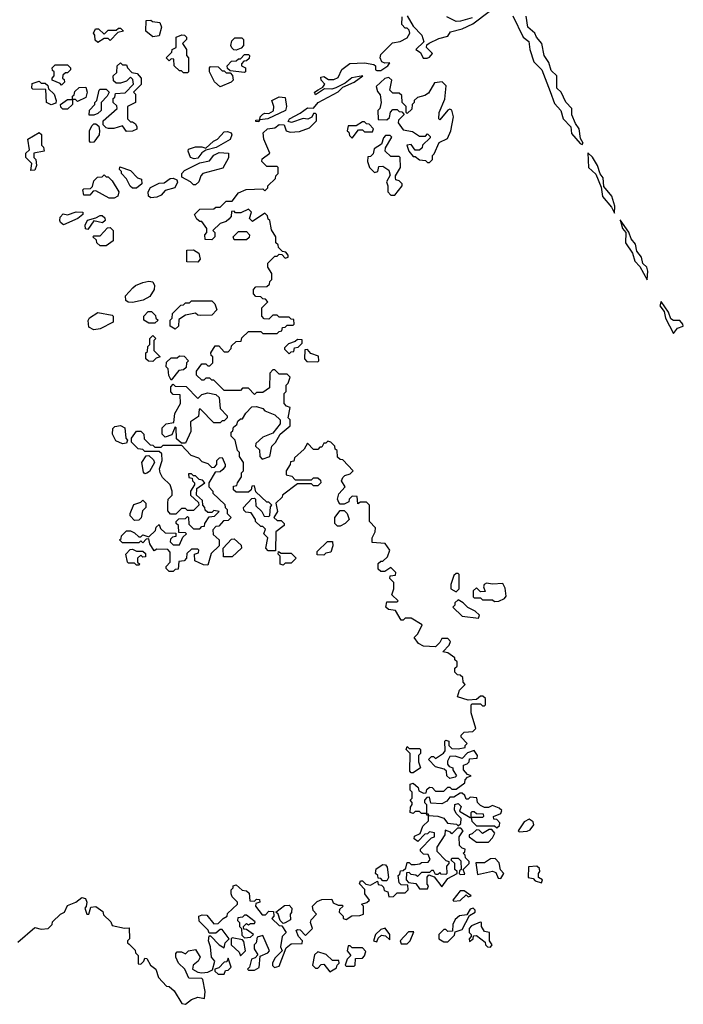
# Model space of a CAD drawing. Extents: x 2601477 to 2753313, y 449408 to 581029.
# Tile 72 of 203: x 2666540 to 2669802, y 478002 to 482842. Entities that reach past the tile are written whole.
import ezdxf

# ---------------------------------------------------------------- set-up
doc = ezdxf.new("R2010")
doc.units = 0

msp = doc.modelspace()

# ---------------------------------------------------------------- linework, layer by layer
at = {"layer": '0CON05XD'}
for points in [[(2667601.7, 481891.7), (2667595, 481900), (2667581.7, 481898.3), (2667580, 481875), (2667568.3, 481861.7), (2667555, 481850), (2667525, 481840), (2667490, 481805), (2667500, 481795), (2667500, 481775), (2667485, 481760), (2667451.7, 481761.7), (2667450, 481785), (2667460, 481795), (2667460, 481815), (2667435, 481850), (2667425, 481850), (2667411.7, 481861.7), (2667400, 481885), (2667425, 481910), (2667495, 481912.5), (2667505, 481920), (2667525, 481920), (2667555, 481950), (2667585, 481950), (2667615, 481990), (2667653, 482007), (2667735, 482010), (2667745, 482000), (2667760, 482015), (2667760, 482025), (2667798.3, 482061.7), (2667800, 482075), (2667810, 482085), (2667810, 482115), (2667805, 482120), (2667755, 482120), (2667730, 482145), (2667731.7, 482158.3), (2667770, 482185), (2667740, 482255), (2667737.5, 482285), (2667757.5, 482305), (2667795, 482310), (2667815, 482326.7), (2667840, 482325), (2667850, 482295), (2667869.3, 482289.3), (2667915, 482292.5), (2667965, 482310), (2668000, 482345), (2668000, 482375), (2667995, 482380), (2667985, 482380), (2667976.7, 482363.3), (2667957, 482353), (2667933.6, 482356.4), (2667877, 482337), (2667860.7, 482340.7), (2667866.7, 482355), (2667918.3, 482381.7), (2667955, 482408.8), (2667985, 482407.5), (2668007.5, 482435), (2668105, 482487.5), (2668129.3, 482510.7), (2668185, 482534), (2668227.5, 482565), (2668173.6, 482556.4), (2668140.7, 482529.3), (2668093.6, 482506.4), (2668075, 482500), (2668038.3, 482501.7), (2667995, 482472.5), (2667990, 482485), (2668007.5, 482497.5), (2668030, 482510), (2668040, 482525), (2668022.5, 482545), (2668020.7, 482559.3), (2668035, 482562.5), (2668058.3, 482548.3), (2668085, 482547.5), (2668105, 482557.5), (2668123.6, 482596.4), (2668163, 482627), (2668235, 482630), (2668281.7, 482621.7), (2668290, 482615), (2668290, 482595), (2668295, 482592.5), (2668315, 482592.5), (2668350, 482615), (2668360, 482630), (2668335, 482627.5), (2668320, 482635), (2668312.5, 482655), (2668315, 482670), (2668372.5, 482727.5), (2668410, 482735), (2668445, 482752.5), (2668457.5, 482775), (2668455, 482790), (2668445, 482800), (2668435, 482800), (2668418.3, 482818.3), (2668420, 482855)], [(2668445, 482860), (2668475, 482810), (2668517.5, 482765), (2668527.5, 482732.5), (2668487.5, 482695), (2668510, 482680), (2668523.3, 482653.3), (2668543, 482653), (2668555, 482657.5), (2668570, 482675), (2668540, 482705), (2668541.7, 482718.3), (2668553, 482727), (2668600, 482750), (2668645, 482760), (2668658.3, 482781.7), (2668715, 482796.7), (2668768.3, 482821.7), (2668848.3, 482881.7)], [(2668765, 482850), (2668706.4, 482833.6), (2668685, 482833.3), (2668640, 482855)], [(2668965, 482860), (2669015.6, 482755.6), (2669042.9, 482735), (2669048.6, 482695), (2669068, 482635), (2669107.5, 482595), (2669148.1, 482488.1), (2669169.2, 482429.2), (2669200, 482395), (2669211.2, 482355), (2669248.8, 482315), (2669252.7, 482282.7), (2669295, 482233.3), (2669305, 482227.5), (2669310, 482235), (2669297.3, 482257.3), (2669290.8, 482305), (2669271.9, 482331.9), (2669254.2, 482374.2), (2669253.8, 482405), (2669225, 482436.7), (2669201.2, 482485), (2669181.4, 482505), (2669180, 482565), (2669152.4, 482592.4), (2669141.7, 482631.7), (2669118.8, 482665), (2669106.7, 482725), (2669080, 482755), (2669073.3, 482775), (2669038.1, 482805), (2669029.5, 482859.5)], [(2667195, 482757.5), (2667160, 482785), (2667161.7, 482838.3), (2667185, 482840), (2667193, 482833), (2667228.3, 482828.3), (2667236.7, 482805), (2667225, 482762.5), (2667195, 482757.5)], [(2666925, 482730), (2666911.7, 482741.7), (2666910, 482765), (2666902.5, 482775), (2666913, 482797), (2666927, 482797), (2666955, 482770), (2666975, 482790), (2667015, 482790), (2667025, 482800), (2667035, 482800), (2667050, 482785), (2667021.7, 482778.3), (2666985, 482740), (2666975, 482750), (2666955, 482750), (2666925, 482730)], [(2667365, 482580), (2667345, 482580), (2667335, 482590), (2667325, 482590), (2667300, 482615), (2667298.3, 482648.3), (2667285, 482650), (2667275, 482640), (2667260, 482655), (2667288.3, 482681.7), (2667290, 482695), (2667310, 482705), (2667310, 482755), (2667337, 482767), (2667350, 482765), (2667360, 482755), (2667360, 482745), (2667340, 482725), (2667360, 482695), (2667360, 482665), (2667370, 482655), (2667370, 482585), (2667365, 482580)], [(2667605, 482692.5), (2667593, 482693), (2667583, 482703), (2667577.5, 482715), (2667583, 482737), (2667598.3, 482751.7), (2667631.7, 482751.7), (2667640, 482745), (2667640, 482715), (2667628.3, 482701.7), (2667605, 482692.5)], [(2667645, 482582.5), (2667575, 482590), (2667561.7, 482601.7), (2667560, 482615), (2667581.7, 482638.3), (2667605, 482640), (2667615, 482650), (2667625, 482650), (2667645, 482670), (2667665, 482670), (2667670, 482665), (2667668.3, 482651.7), (2667655, 482640), (2667641.7, 482638.3), (2667630, 482625), (2667630, 482615), (2667650, 482605), (2667650, 482585), (2667645, 482582.5)], [(2666745, 482520), (2666738.3, 482528.3), (2666700, 482545), (2666700, 482555), (2666710, 482565), (2666710, 482585), (2666701.7, 482591.7), (2666700, 482605), (2666715, 482620), (2666775, 482620), (2666790, 482605), (2666790, 482595), (2666775, 482580), (2666765, 482580), (2666751.7, 482568.3), (2666750, 482555), (2666758.3, 482548.3), (2666760, 482535), (2666745, 482520)], [(2667065, 482292.5), (2667045, 482320), (2667003, 482307), (2666977, 482307), (2666965, 482310), (2666950, 482325), (2666950, 482345), (2667020, 482405), (2667018.3, 482418.3), (2667000, 482435), (2667000, 482455), (2667008.3, 482461.7), (2667011.7, 482478.3), (2667058.3, 482481.7), (2667100, 482525), (2667097, 482547), (2667085, 482560), (2667065, 482540), (2667035, 482530), (2667015, 482530), (2667001.7, 482541.7), (2667000, 482565), (2667018.3, 482581.7), (2667020, 482615), (2667035, 482630), (2667045, 482620), (2667065, 482620), (2667070, 482605), (2667091.7, 482581.7), (2667117, 482577), (2667137.5, 482555), (2667137, 482523), (2667100, 482485), (2667110, 482475), (2667110, 482435), (2667070, 482415), (2667070, 482355), (2667085, 482340), (2667095, 482340), (2667109.3, 482329.3), (2667116.7, 482315), (2667116.2, 482303.8), (2667095, 482293.3), (2667065, 482292.5)], [(2667525, 482512.5), (2667497, 482537), (2667472.5, 482585), (2667472.5, 482605), (2667478.3, 482611.7), (2667515, 482610), (2667535, 482590), (2667545, 482590), (2667555, 482580), (2667575, 482580), (2667587, 482567), (2667590, 482545), (2667580, 482535), (2667525, 482512.5)], [(2666695, 482422.5), (2666672.5, 482435), (2666668.3, 482498.3), (2666605, 482500), (2666600, 482505), (2666601.7, 482528.3), (2666635, 482540), (2666645, 482530), (2666665, 482530), (2666678.3, 482518.3), (2666681.7, 482501.7), (2666710, 482475), (2666720, 482445), (2666718.3, 482431.7), (2666695, 482422.5)], [(2668555, 482140), (2668570, 482155), (2668570, 482175), (2668578.3, 482181.7), (2668601.7, 482238.3), (2668643, 482257), (2668660, 482295), (2668672.5, 482365), (2668665, 482397.5), (2668655, 482402.5), (2668645, 482397.5), (2668605, 482350), (2668600, 482355), (2668602.5, 482385), (2668629.3, 482450.7), (2668637, 482517), (2668616.4, 482536.4), (2668579.3, 482530.7), (2668549.3, 482480.7), (2668531.7, 482468.3), (2668495, 482460), (2668480, 482445), (2668480, 482435), (2668470, 482425), (2668468.3, 482401.7), (2668445, 482380), (2668440, 482385), (2668440, 482415), (2668420, 482435), (2668418.3, 482468.3), (2668405, 482480), (2668375, 482480), (2668360, 482495), (2668370, 482545), (2668355, 482557.5), (2668335, 482552.5), (2668293, 482513), (2668298.3, 482488.3), (2668311.7, 482471.7), (2668317.5, 482435), (2668310, 482405), (2668300, 482395), (2668301.7, 482351.7), (2668345, 482350), (2668358.3, 482361.7), (2668363, 482387), (2668375, 482400), (2668395, 482400), (2668405, 482390), (2668418.3, 482388.3), (2668430, 482375), (2668401.7, 482348.3), (2668400, 482335), (2668425, 482300), (2668471.7, 482291.7), (2668505, 482270), (2668535, 482270), (2668545, 482280), (2668558.3, 482268.3), (2668558.3, 482261.7), (2668520, 482225), (2668518.3, 482211.7), (2668505, 482200), (2668485, 482200), (2668465, 482227.5), (2668442.5, 482225), (2668452.5, 482195), (2668475, 482170), (2668485, 482170), (2668505, 482152.5), (2668535, 482150), (2668545, 482140), (2668555, 482140)], [(2666751.7, 482401.7), (2666741.7, 482411.7), (2666740, 482425), (2666775, 482450), (2666800, 482450), (2666800, 482465), (2666808.3, 482471.7), (2666811.7, 482488.3), (2666831.7, 482508.3), (2666865, 482510), (2666872.5, 482485), (2666865, 482460), (2666825, 482440), (2666815, 482450), (2666800, 482450), (2666800, 482425), (2666775, 482402.5), (2666751.7, 482401.7)], [(2666881.7, 482371.7), (2666883, 482397), (2666910, 482425), (2666910, 482435), (2666920, 482445), (2666930, 482495), (2666935, 482500), (2666965, 482500), (2666980, 482485), (2666970, 482465), (2666940, 482435), (2666940, 482395), (2666925, 482380), (2666905, 482372.5), (2666881.7, 482371.7)], [(2667715, 482340), (2667701.7, 482341.7), (2667701.7, 482348.3), (2667720, 482350), (2667722.5, 482365), (2667735, 482377.5), (2667745, 482382.5), (2667765, 482380), (2667787, 482393), (2667790, 482415), (2667780, 482445), (2667815, 482462.5), (2667845, 482460), (2667852.5, 482415), (2667847.5, 482395), (2667760, 482355), (2667720, 482350), (2667715, 482340)], [(2666888.3, 482238.3), (2666882.5, 482245), (2666882.5, 482295), (2666895, 482320), (2666905, 482330), (2666915, 482330), (2666928.3, 482318.3), (2666932.5, 482295), (2666930, 482275), (2666905, 482240), (2666888.3, 482238.3)], [(2668175, 482260), (2668205, 482300), (2668225, 482300), (2668235, 482290), (2668275, 482290), (2668280, 482305), (2668258.3, 482328.3), (2668245, 482330), (2668235, 482340), (2668225, 482340), (2668195, 482320), (2668155, 482320), (2668150, 482295), (2668158.3, 482288.3), (2668161.7, 482271.7), (2668175, 482260)], [(2666595, 482100), (2666600, 482135), (2666570, 482165), (2666570, 482185), (2666587.5, 482202.5), (2666580, 482255), (2666635, 482287.5), (2666647, 482277), (2666647.5, 482225), (2666657.5, 482215), (2666660, 482195), (2666610, 482185), (2666610, 482165), (2666620, 482155), (2666622.5, 482125), (2666615, 482102.5), (2666595, 482100)], [(2667398.3, 482158.3), (2667380, 482165), (2667367.5, 482195), (2667370, 482205), (2667405, 482217.5), (2667435, 482217.5), (2667455, 482210), (2667492.5, 482245), (2667512.5, 482255), (2667545, 482290), (2667561.7, 482291.7), (2667580, 482285), (2667582.5, 482275), (2667575, 482253.3), (2667505.9, 482214.1), (2667455, 482200), (2667435, 482187.5), (2667415, 482161.2), (2667398.3, 482158.3)], [(2668385, 481980), (2668420, 482025), (2668420, 482035), (2668405, 482050), (2668390, 482055), (2668387.5, 482065), (2668387.5, 482075), (2668412.5, 482115), (2668410, 482165), (2668405, 482170), (2668365, 482170), (2668337.5, 482195), (2668338.3, 482211.7), (2668370, 482265), (2668361.7, 482271.7), (2668338.3, 482271.7), (2668328.3, 482261.7), (2668319.3, 482230.7), (2668283, 482207), (2668278.3, 482181.7), (2668265, 482170), (2668251.7, 482168.3), (2668250, 482145), (2668260, 482115), (2668285, 482090), (2668300, 482095), (2668305, 482120), (2668325, 482122.5), (2668355, 482102.5), (2668361.7, 482078.3), (2668342.5, 482045), (2668350, 482025), (2668350, 481995), (2668365, 481980), (2668385, 481980)], [(2667405, 482030), (2667395, 482030), (2667380, 482045), (2667337, 482067), (2667336.7, 482085), (2667350.3, 482099.7), (2667425, 482138.8), (2667472.5, 482147.5), (2667494, 482176), (2667521.2, 482188.8), (2667566.4, 482186.4), (2667567, 482163), (2667538.3, 482111.7), (2667440, 482085), (2667430, 482075), (2667420, 482045), (2667405, 482030)], [(2669465, 481890), (2669466.2, 481925), (2669450.8, 481975), (2669411.2, 482021.2), (2669408, 482065), (2669393.8, 482083.8), (2669380, 482125), (2669355.8, 482165.8), (2669333.3, 482186.7), (2669336, 482115), (2669372, 482082), (2669399.3, 482019.3), (2669405, 481972.5), (2669450, 481920), (2669465, 481890)], [(2667005, 481963.8), (2666980, 481965), (2666915, 482000), (2666901.7, 481998.3), (2666885, 481980), (2666855, 481980), (2666850, 482005), (2666855, 482010), (2666888.3, 482011.7), (2666897.5, 482022.5), (2666905, 482050), (2666923, 482067), (2666945, 482070), (2666955, 482080), (2666965, 482070), (2666975, 482070), (2666995, 482050), (2667027.5, 481995), (2667022.5, 481975), (2667005, 481963.8)], [(2667095, 482013.3), (2667083.6, 482023.6), (2667065, 482060), (2667040, 482085), (2667040, 482095), (2667030, 482105), (2667031.7, 482118.3), (2667085, 482100), (2667120, 482065), (2667138.3, 482058.3), (2667140, 482035), (2667115, 482013.8), (2667095, 482013.3)], [(2667185, 481966.7), (2667173.8, 481973.8), (2667171.2, 481995), (2667183.1, 482016.9), (2667225, 482038), (2667249.5, 482040.5), (2667279.5, 482060.5), (2667295, 482062), (2667312.5, 482055), (2667316.4, 482043.6), (2667302.5, 482015), (2667255, 482002.5), (2667235, 481980), (2667215, 481970), (2667185, 481966.7)], [(2666755, 481833.8), (2666740, 481845), (2666737.5, 481855), (2666738.3, 481871.7), (2666753, 481887), (2666775, 481883.3), (2666817, 481897), (2666850, 481895), (2666850, 481885), (2666825.7, 481864.3), (2666755, 481833.8)], [(2667782.5, 478205), (2667783, 478193), (2667793, 478183), (2667815, 478190), (2667850, 478280), (2667875, 478300), (2667928.3, 478301.7), (2667930, 478315), (2667910, 478335), (2667900, 478365), (2667905, 478370), (2667918.3, 478368.3), (2667945, 478340), (2667980, 478375), (2667970, 478405), (2667973, 478417), (2668000, 478445), (2667983, 478463), (2667980, 478485), (2668003, 478507), (2668025, 478517.5), (2668075, 478520), (2668081.7, 478501.7), (2668105, 478490), (2668125, 478490), (2668130, 478485), (2668111.7, 478468.3), (2668110, 478455), (2668130, 478435), (2668130, 478425), (2668145, 478420), (2668173, 478437), (2668211.7, 478438.3), (2668230, 478445), (2668230, 478485), (2668220, 478495), (2668247, 478503), (2668260, 478515), (2668237.5, 478545), (2668237, 478567), (2668210, 478595), (2668215, 478610), (2668225, 478610), (2668242.5, 478592.5), (2668265, 478587.5), (2668298.3, 478608.3), (2668301.7, 478591.7), (2668318.3, 478588.3), (2668328.3, 478578.3), (2668331.7, 478561.7), (2668350, 478555), (2668355, 478530), (2668377, 478533), (2668395, 478550), (2668435, 478550), (2668450, 478565), (2668448.3, 478588.3), (2668415, 478590), (2668405, 478600), (2668400, 478635), (2668408.3, 478641.7), (2668411.7, 478658.3), (2668425, 478660), (2668438.3, 478671.7), (2668445, 478700), (2668455, 478700), (2668465, 478690), (2668485, 478690), (2668507, 478693), (2668515, 478700), (2668548.3, 478701.7), (2668557.5, 478715), (2668548.3, 478738.3), (2668525, 478740), (2668510, 478755), (2668510, 478765), (2668565, 478820), (2668580, 478825), (2668580, 478845), (2668555, 478850), (2668545, 478840), (2668531.7, 478838.3), (2668497, 478803), (2668480, 478815), (2668481.7, 478828.3), (2668508.3, 478841.7), (2668521.7, 478878.3), (2668550, 478905), (2668550, 478930), (2668541.7, 478931.7), (2668540, 478940), (2668515, 478940), (2668505, 478950), (2668485, 478950), (2668475, 478940), (2668460, 478945), (2668461.7, 478971.7), (2668470, 478985), (2668470, 478995), (2668460, 479005), (2668470, 479015), (2668470, 479045), (2668460, 479055), (2668460, 479085), (2668475, 479090), (2668498.3, 479068.3), (2668501.7, 479051.7), (2668525, 479040), (2668538.3, 479041.7), (2668541.7, 479058.3), (2668555, 479070), (2668568.3, 479068.3), (2668585, 479050), (2668625, 479050), (2668645, 479070), (2668655, 479070), (2668665, 479060), (2668685, 479060), (2668728.3, 479091.7), (2668730, 479105), (2668741.7, 479118.3), (2668760, 479125), (2668741.7, 479131.7), (2668722.5, 479155), (2668721.7, 479178.3), (2668740, 479185), (2668750, 479195), (2668751.7, 479208.3), (2668788.3, 479211.7), (2668790, 479225), (2668775, 479250), (2668741.7, 479238.3), (2668715, 479210), (2668681.7, 479221.7), (2668655, 479220), (2668643, 479197), (2668643, 479183), (2668651.7, 479171.7), (2668670, 479165), (2668670, 479155), (2668687.5, 479125), (2668681.7, 479118.3), (2668655, 479112.5), (2668640, 479125), (2668638.3, 479148.3), (2668627.5, 479157.5), (2668585, 479170), (2668550, 479205), (2668565, 479220), (2668575, 479220), (2668585, 479210), (2668623, 479237), (2668631.7, 479248.3), (2668630, 479295), (2668635, 479300), (2668650, 479295), (2668650, 479275), (2668665, 479260), (2668695, 479257.5), (2668730, 479265), (2668730, 479275), (2668740, 479285), (2668710, 479315), (2668710, 479325), (2668725, 479340), (2668767, 479343), (2668781.7, 479358.3), (2668760, 479435), (2668760, 479475), (2668765, 479480), (2668805, 479480), (2668815, 479470), (2668825, 479470), (2668830, 479475), (2668830, 479505), (2668817, 479517), (2668805, 479517.5), (2668785, 479500), (2668745, 479497.5), (2668693, 479513), (2668703, 479547), (2668730, 479575), (2668720, 479585), (2668718.3, 479608.3), (2668705, 479620), (2668691.7, 479621.7), (2668680, 479635), (2668680, 479655), (2668690, 479665), (2668690, 479685), (2668680, 479695), (2668680, 479705), (2668645, 479730), (2668620, 479735), (2668651.7, 479768.3), (2668657.5, 479785), (2668645, 479800), (2668615, 479800), (2668605, 479780), (2668585, 479760), (2668525, 479762.5), (2668500, 479775), (2668480, 479805), (2668497, 479823), (2668518.3, 479868.3), (2668465, 479900), (2668435, 479900), (2668425, 479890), (2668415, 479890), (2668388.3, 479938.3), (2668353, 479943), (2668340, 479955), (2668345, 479980), (2668395, 479980), (2668400, 479985), (2668370, 480015), (2668380, 480045), (2668380, 480075), (2668360, 480095), (2668361.7, 480108.3), (2668388.3, 480111.7), (2668390, 480125), (2668365, 480150), (2668335, 480130), (2668315, 480130), (2668301.7, 480141.7), (2668301.7, 480168.3), (2668315, 480180), (2668325, 480180), (2668348.3, 480201.7), (2668360, 480235), (2668337, 480267), (2668273, 480273), (2668272.5, 480295), (2668287.5, 480325), (2668290, 480345), (2668260, 480375), (2668260, 480455), (2668245, 480470), (2668215, 480470), (2668201.7, 480461.7), (2668198.3, 480498.3), (2668175, 480500), (2668160, 480485), (2668158.3, 480471.7), (2668135, 480460), (2668115, 480460), (2668108.3, 480468.3), (2668102.5, 480485), (2668108.3, 480511.7), (2668140, 480545), (2668122.5, 480575), (2668128.3, 480591.7), (2668138.3, 480601.7), (2668165, 480610), (2668180, 480625), (2668128.3, 480678.3), (2668115, 480680), (2668101.7, 480691.7), (2668100, 480725), (2668091.7, 480731.7), (2668090, 480745), (2668070, 480765), (2668055, 480770), (2668045, 480760), (2668035, 480760), (2668025, 480740), (2668015, 480740), (2668005, 480730), (2667985, 480730), (2667955, 480760), (2667938.3, 480731.7), (2667891.7, 480688.3), (2667888.3, 480671.7), (2667871.7, 480668.3), (2667870, 480655), (2667850, 480625), (2667850, 480605), (2667878.3, 480598.3), (2667895, 480580), (2667975, 480580), (2667985, 480590), (2668005, 480590), (2668018.3, 480578.3), (2668020, 480565), (2668005, 480550), (2667985, 480550), (2667975, 480560), (2667905, 480560), (2667832.5, 480505), (2667830, 480495), (2667800, 480465), (2667807.5, 480425), (2667790, 480395), (2667805, 480380), (2667825, 480380), (2667840, 480365), (2667840, 480355), (2667800, 480325), (2667798.3, 480231.7), (2667761.7, 480231.7), (2667750, 480245), (2667760, 480295), (2667740, 480315), (2667748.3, 480338.3), (2667735, 480350), (2667725, 480350), (2667700, 480375), (2667700, 480385), (2667678.3, 480418.3), (2667651.7, 480421.7), (2667641.7, 480431.7), (2667640, 480445), (2667681.7, 480488.3), (2667695, 480490), (2667700, 480485), (2667701.7, 480451.7), (2667730, 480425), (2667741.7, 480401.7), (2667765, 480400), (2667770, 480405), (2667772.5, 480447.5), (2667780, 480455), (2667765, 480470), (2667755, 480470), (2667701.7, 480521.7), (2667695, 480550), (2667681.7, 480548.3), (2667678.3, 480531.7), (2667665, 480520), (2667605, 480520), (2667591.7, 480531.7), (2667591.7, 480548.3), (2667608.3, 480551.7), (2667610, 480565), (2667630, 480595), (2667630, 480615), (2667640, 480625), (2667640, 480665), (2667620, 480695), (2667620, 480715), (2667610, 480725), (2667600, 480775), (2667580, 480795), (2667580, 480815), (2667588.3, 480821.7), (2667591.7, 480838.3), (2667608.3, 480851.7), (2667611.7, 480868.3), (2667625, 480880), (2667635, 480880), (2667651.7, 480908.3), (2667681.7, 480938.3), (2667705, 480940), (2667735, 480930), (2667745, 480920), (2667795, 480900), (2667820, 480875), (2667820, 480855), (2667785, 480810), (2667735, 480790), (2667701.7, 480758.3), (2667700, 480745), (2667718.3, 480728.3), (2667720, 480695), (2667731.7, 480681.7), (2667770, 480695), (2667780, 480745), (2667797, 480763), (2667820, 480805), (2667870, 480845), (2667870, 480875), (2667860, 480885), (2667870, 480935), (2667851.7, 480941.7), (2667840, 480955), (2667840, 481005), (2667850, 481015), (2667850, 481045), (2667860, 481055), (2667870, 481085), (2667855, 481100), (2667815, 481100), (2667795, 481120), (2667785, 481120), (2667770, 481105), (2667768.3, 481031.7), (2667735, 481010), (2667705, 481010), (2667695, 481000), (2667665, 481030), (2667635, 481030), (2667625, 481020), (2667545, 481020), (2667495, 481070), (2667485, 481070), (2667475, 481080), (2667455, 481080), (2667445, 481070), (2667435, 481070), (2667410, 481095), (2667410, 481115), (2667435, 481150), (2667455, 481150), (2667465, 481140), (2667475, 481140), (2667490, 481155), (2667490, 481185), (2667481.7, 481191.7), (2667480, 481205), (2667501.7, 481238.3), (2667518.3, 481238.3), (2667545, 481210), (2667565, 481210), (2667580, 481225), (2667581.7, 481238.3), (2667605, 481260), (2667628.3, 481261.7), (2667631.7, 481278.3), (2667665, 481310), (2667725, 481310), (2667735, 481300), (2667805, 481300), (2667815, 481310), (2667828.3, 481311.7), (2667831.7, 481328.3), (2667845, 481330), (2667855, 481340), (2667885, 481340), (2667890, 481345), (2667888.3, 481368.3), (2667875, 481370), (2667865, 481380), (2667815, 481380), (2667805, 481390), (2667785, 481390), (2667765, 481370), (2667741.7, 481371.7), (2667730, 481385), (2667730, 481425), (2667760, 481455), (2667748.3, 481468.3), (2667735, 481470), (2667725, 481480), (2667701.7, 481481.7), (2667690, 481495), (2667690, 481515), (2667701.7, 481528.3), (2667755, 481530), (2667768.3, 481541.7), (2667770, 481555), (2667780, 481565), (2667780, 481595), (2667760, 481625), (2667760, 481645), (2667795, 481680), (2667805, 481680), (2667815, 481690), (2667828.3, 481688.3), (2667845, 481670), (2667860, 481675), (2667860, 481685), (2667848.3, 481698.3), (2667831.7, 481701.7), (2667811.7, 481721.7), (2667810, 481735), (2667800, 481745), (2667800, 481775), (2667778.3, 481808.3), (2667770, 481855), (2667761.7, 481861.7), (2667758.3, 481878.3), (2667745, 481890), (2667685, 481850), (2667670, 481865), (2667680, 481895), (2667665, 481910), (2667627, 481893), (2667601.7, 481891.7)], [(2666875, 481810), (2666863, 481813), (2666861.2, 481831.2), (2666874.2, 481855.8), (2666915, 481867.5), (2666935, 481880), (2666945, 481880), (2666958.3, 481868.3), (2666960, 481855), (2666947, 481843), (2666905, 481852.5), (2666875, 481810)], [(2669625, 481562.5), (2669628, 481605), (2669623.3, 481625), (2669603.8, 481643.8), (2669596.2, 481675), (2669574.2, 481704.2), (2669567.8, 481737.8), (2669546.2, 481765), (2669535, 481797.5), (2669491.7, 481858.3), (2669504, 481815), (2669520, 481795), (2669518.8, 481745), (2669552, 481695), (2669563.8, 481655), (2669589.2, 481629.2), (2669625, 481562.5)], [(2666965, 481730), (2666935, 481730), (2666920, 481745), (2666918.3, 481758.3), (2666900, 481775), (2666905, 481780), (2666935, 481780), (2666971.7, 481818.3), (2666985, 481820), (2667000, 481805), (2667000, 481755), (2666965, 481730)], [(2667655, 481760), (2667595, 481760), (2667590, 481775), (2667615, 481800), (2667655, 481800), (2667670, 481785), (2667668.3, 481771.7), (2667655, 481760)], [(2667415, 481650), (2667361.7, 481651.7), (2667361.7, 481708.3), (2667395, 481710), (2667420, 481695), (2667427.5, 481665), (2667415, 481650)], [(2667095, 481452.5), (2667073, 481453), (2667061.7, 481461.7), (2667060, 481485), (2667097, 481523), (2667110, 481535), (2667145, 481550), (2667175, 481556.7), (2667195, 481552.5), (2667203.3, 481535), (2667201.2, 481515), (2667179.3, 481480.7), (2667147, 481463), (2667095, 481452.5)], [(2667305, 481320), (2667280, 481335), (2667280, 481365), (2667290, 481375), (2667291.7, 481398.3), (2667331.7, 481438.3), (2667345, 481440), (2667355, 481450), (2667375, 481450), (2667385, 481460), (2667485, 481460), (2667500, 481445), (2667510, 481415), (2667485, 481390), (2667428.3, 481388.3), (2667415, 481390), (2667405, 481400), (2667355, 481390), (2667321.7, 481368.3), (2667320, 481335), (2667305, 481320)], [(2669755, 481300), (2669774.2, 481325.8), (2669802.5, 481335), (2669800, 481345), (2669785, 481363.3), (2669755, 481363.3), (2669740.8, 481370.8), (2669730, 481405), (2669694, 481456), (2669686.7, 481435), (2669708.3, 481408.3), (2669714.2, 481374.2), (2669755, 481300)], [(2666905, 481317.5), (2666880.7, 481330.7), (2666877, 481363), (2666883.6, 481376.4), (2666925, 481402.5), (2666995, 481390), (2667000, 481385), (2667000, 481355), (2666935, 481322.5), (2666905, 481317.5)], [(2667205, 481350), (2667175, 481350), (2667150, 481365), (2667150, 481385), (2667171.7, 481408.3), (2667188.3, 481408.3), (2667208.3, 481388.3), (2667210, 481375), (2667220, 481365), (2667205, 481350)], [(2667195, 481162.5), (2667173, 481163), (2667160, 481175), (2667160, 481205), (2667168.3, 481211.7), (2667170, 481235), (2667180, 481245), (2667180, 481275), (2667195, 481290), (2667210, 481275), (2667200, 481265), (2667200, 481215), (2667230, 481185), (2667211.7, 481178.3), (2667195, 481162.5)], [(2667865, 481200), (2667875, 481210), (2667888.3, 481211.7), (2667891.7, 481228.3), (2667908.3, 481231.7), (2667928.3, 481251.7), (2667928.3, 481268.3), (2667905, 481270), (2667895, 481260), (2667861.7, 481248.3), (2667841.7, 481228.3), (2667841.7, 481221.7), (2667865, 481200)], [(2668005, 481160), (2668010, 481165), (2668008.3, 481188.3), (2667971.7, 481201.7), (2667955, 481220), (2667941.7, 481218.3), (2667940, 481175), (2667951.7, 481161.7), (2668005, 481160)], [(2667285, 481070), (2667273, 481093), (2667270, 481125), (2667260, 481135), (2667261.7, 481158.3), (2667285, 481180), (2667315, 481180), (2667325, 481190), (2667348.3, 481188.3), (2667370, 481165), (2667360, 481155), (2667358.3, 481131.7), (2667345, 481120), (2667321.7, 481118.3), (2667285, 481070)], [(2667355, 480760), (2667335, 480760), (2667311.7, 480781.7), (2667310, 480835), (2667305, 480840), (2667288.3, 480801.7), (2667255, 480790), (2667240, 480805), (2667240, 480835), (2667260, 480855), (2667298.3, 480861.7), (2667303, 480907), (2667330, 480955), (2667328.3, 480998.3), (2667295, 481000), (2667283, 481013), (2667283, 481037), (2667295, 481050), (2667305, 481040), (2667358.3, 481038.3), (2667415, 480980), (2667435, 481000), (2667465, 481007.5), (2667505, 481000), (2667520, 480985), (2667525, 480930), (2667560, 480895), (2667560, 480885), (2667545, 480870), (2667535, 480870), (2667525, 480860), (2667495, 480860), (2667428.3, 480928.3), (2667421.7, 480928.3), (2667418.3, 480891.7), (2667380, 480865), (2667381.7, 480818.3), (2667355, 480760)], [(2667045, 480757.5), (2667012, 480772), (2666996.7, 480805), (2666997.5, 480832.5), (2667007.5, 480842.5), (2667035, 480846.7), (2667057.5, 480835), (2667062.5, 480785), (2667070, 480775), (2667065, 480760), (2667045, 480757.5)], [(2667295, 480130), (2667275, 480130), (2667260, 480145), (2667260, 480155), (2667280, 480175), (2667280, 480225), (2667268.3, 480238.3), (2667215, 480240), (2667201.7, 480231.7), (2667180, 480265), (2667175, 480290), (2667161.7, 480288.3), (2667145, 480270), (2667135, 480280), (2667125, 480270), (2667045, 480270), (2667030, 480285), (2667038.3, 480291.7), (2667040, 480305), (2667065, 480330), (2667085, 480330), (2667105, 480320), (2667125, 480300), (2667135, 480300), (2667145, 480310), (2667175, 480300), (2667208.3, 480331.7), (2667211.7, 480348.3), (2667225, 480360), (2667231.7, 480341.7), (2667255, 480320), (2667308.3, 480318.3), (2667308.3, 480301.7), (2667291.7, 480298.3), (2667281.7, 480288.3), (2667280, 480275), (2667295, 480260), (2667325, 480260), (2667341.7, 480298.3), (2667360, 480315), (2667355, 480320), (2667321.7, 480321.7), (2667320, 480355), (2667310, 480365), (2667310, 480375), (2667321.7, 480388.3), (2667355, 480390), (2667365, 480400), (2667370, 480395), (2667371.7, 480361.7), (2667395, 480340), (2667425, 480340), (2667435, 480350), (2667448.3, 480351.7), (2667450, 480365), (2667471.7, 480398.3), (2667498.3, 480401.7), (2667520, 480425), (2667495, 480430), (2667485, 480420), (2667465, 480420), (2667451.7, 480431.7), (2667450, 480445), (2667440, 480455), (2667438.3, 480478.3), (2667410, 480505), (2667411.7, 480538.3), (2667450, 480565), (2667438.3, 480578.3), (2667421.7, 480581.7), (2667405, 480600), (2667395, 480600), (2667385, 480610), (2667370, 480610), (2667371.7, 480591.7), (2667388.3, 480588.3), (2667390, 480575), (2667400, 480565), (2667400, 480555), (2667380, 480525), (2667380, 480505), (2667418.3, 480468.3), (2667420, 480455), (2667395, 480430), (2667365, 480430), (2667355, 480440), (2667335, 480440), (2667308.3, 480411.7), (2667281.7, 480411.7), (2667268.3, 480428.3), (2667267.5, 480465), (2667270, 480485), (2667290, 480505), (2667290, 480525), (2667280, 480555), (2667242.3, 480592.3), (2667230, 480615), (2667227.5, 480635), (2667240, 480675), (2667238.3, 480708.3), (2667225, 480720), (2667155, 480720), (2667145, 480730), (2667123, 480733), (2667090, 480765), (2667090, 480785), (2667115, 480820), (2667135, 480820), (2667150, 480805), (2667151.7, 480781.7), (2667181.7, 480751.7), (2667195, 480750), (2667205, 480740), (2667235, 480740), (2667245, 480750), (2667335, 480750), (2667381.7, 480701.7), (2667418.3, 480688.3), (2667435, 480670), (2667465, 480660), (2667485, 480640), (2667498.3, 480641.7), (2667510, 480655), (2667510, 480675), (2667521.7, 480688.3), (2667535, 480690), (2667550, 480655), (2667550, 480645), (2667538.3, 480631.7), (2667525, 480620), (2667501.7, 480618.3), (2667470, 480565), (2667470, 480545), (2667490, 480525), (2667490, 480515), (2667548.3, 480458.3), (2667550, 480445), (2667560, 480435), (2667560, 480415), (2667580, 480395), (2667565, 480380), (2667541.7, 480378.3), (2667518.3, 480351.7), (2667505, 480350), (2667490, 480335), (2667491.7, 480311.7), (2667520, 480285), (2667520, 480255), (2667481.7, 480218.3), (2667465, 480160), (2667443, 480163), (2667401.7, 480181.7), (2667400, 480215), (2667418.3, 480221.7), (2667420, 480235), (2667415, 480240), (2667385, 480240), (2667361.7, 480218.3), (2667360, 480195), (2667348.3, 480181.7), (2667321.7, 480178.3), (2667318.3, 480141.7), (2667305, 480140), (2667295, 480130)], [(2667155, 480610), (2667148.3, 480618.3), (2667140, 480665), (2667161.7, 480698.3), (2667175, 480700), (2667198.3, 480678.3), (2667202.5, 480665), (2667178.3, 480621.7), (2667165, 480612.5), (2667155, 480610)], [(2667105, 480380), (2667083, 480403), (2667082.5, 480415), (2667101.7, 480458.3), (2667135, 480470), (2667145, 480480), (2667160, 480465), (2667160, 480445), (2667143, 480427), (2667137, 480393), (2667125, 480382.5), (2667105, 480380)], [(2668115, 480352.5), (2668103, 480353), (2668090, 480365), (2668090, 480395), (2668115, 480430), (2668135, 480430), (2668150, 480415), (2668160, 480385), (2668140, 480365), (2668115, 480352.5)], [(2667541.7, 480201.7), (2667540, 480245), (2667581.7, 480288.3), (2667595, 480290), (2667628.3, 480258.3), (2667630, 480245), (2667585, 480202.5), (2667541.7, 480201.7)], [(2667125, 480160), (2667115, 480160), (2667105, 480170), (2667075, 480170), (2667070, 480175), (2667062.5, 480215), (2667083, 480237), (2667095, 480240), (2667115, 480230), (2667145, 480230), (2667158.3, 480218.3), (2667158.3, 480201.7), (2667145, 480200), (2667135, 480210), (2667120, 480195), (2667120, 480175), (2667130, 480165), (2667125, 480160)], [(2668035, 480210), (2668001.7, 480211.7), (2668001.7, 480228.3), (2668053, 480277), (2668077.5, 480277.5), (2668080, 480255), (2668070, 480225), (2668045, 480220), (2668035, 480210)], [(2667835, 480160), (2667820, 480165), (2667820, 480205), (2667810, 480215), (2667811.7, 480228.3), (2667825, 480220), (2667875, 480220), (2667900, 480195), (2667875, 480170), (2667845, 480170), (2667835, 480160)], [(2668685, 480030), (2668700, 480045), (2668700, 480115), (2668695, 480120), (2668685, 480120), (2668675, 480110), (2668660, 480065), (2668660, 480045), (2668685, 480030)], [(2668875, 479982.5), (2668895, 479983.3), (2668923, 479997), (2668931.7, 480008.3), (2668927, 480047), (2668915, 480070), (2668865, 480067.5), (2668835, 480072.5), (2668823.6, 480066.4), (2668820, 480055), (2668828.3, 480031.7), (2668805, 480030), (2668785, 480050), (2668770, 480035), (2668770, 480005), (2668775, 480000), (2668805, 480000), (2668815, 479990), (2668865, 479990), (2668875, 479982.5)], [(2668795, 479900), (2668800, 479915), (2668780, 479935), (2668743, 479953), (2668720, 479975), (2668695, 479990), (2668680, 479975), (2668680, 479965), (2668670, 479955), (2668715, 479910), (2668795, 479900)], [(2668475, 479140), (2668465, 479140), (2668458.3, 479148.3), (2668460, 479235), (2668440, 479255), (2668445, 479270), (2668455, 479260), (2668505, 479260), (2668510, 479255), (2668510, 479235), (2668500, 479225), (2668500, 479195), (2668510, 479165), (2668475, 479140)], [(2668885, 478870), (2668898.3, 478881.7), (2668900, 478895), (2668885, 478910), (2668871.7, 478911.7), (2668870, 478925), (2668905, 478940), (2668910, 478955), (2668897, 478967), (2668865, 478980), (2668845, 478970), (2668825, 478970), (2668805, 478980), (2668790, 478995), (2668787, 479017), (2668755, 479020), (2668745, 479010), (2668735, 479010), (2668728.3, 479028.3), (2668715, 479040), (2668705, 479040), (2668675, 479020), (2668655, 479020), (2668639.3, 479000.7), (2668615, 478987.5), (2668561.7, 478991.7), (2668555, 479020), (2668541.7, 479018.3), (2668530, 479005), (2668530, 478995), (2668540, 478985), (2668540, 478940), (2668548.3, 478938.3), (2668550, 478930), (2668595, 478927.5), (2668625, 478917.5), (2668643, 478893), (2668687.5, 478887.5), (2668695, 478880), (2668708.3, 478891.7), (2668710, 478915), (2668685, 478940), (2668678.3, 478958.3), (2668680, 478985), (2668695, 478990), (2668710, 478975), (2668701.7, 478951.7), (2668755, 478920), (2668760, 478920), (2668760, 478945), (2668765, 478950), (2668775, 478950), (2668785, 478940), (2668818.3, 478938.3), (2668820, 478925), (2668815, 478920), (2668760, 478920), (2668763, 478903), (2668785, 478880), (2668875, 478880), (2668885, 478870)], [(2668995, 478850), (2669035, 478853.3), (2669049.3, 478860.7), (2669067.5, 478885), (2669065, 478900), (2669045, 478912.5), (2669020.7, 478899.3), (2668990, 478855), (2668995, 478850)], [(2668545, 478570), (2668550, 478585), (2668542.5, 478592.5), (2668542.5, 478627.5), (2668551.7, 478638.3), (2668578.3, 478628.3), (2668615, 478580), (2668645, 478620), (2668690, 478645), (2668690, 478655), (2668680, 478665), (2668680, 478695), (2668661.7, 478711.7), (2668665, 478720), (2668695, 478720), (2668708.3, 478708.3), (2668710, 478665), (2668701.7, 478658.3), (2668700, 478645), (2668705, 478640), (2668728.3, 478641.7), (2668720, 478665), (2668750, 478695), (2668750, 478705), (2668731.7, 478721.7), (2668730, 478735), (2668720, 478745), (2668728.3, 478751.7), (2668730, 478765), (2668715, 478770), (2668703, 478783), (2668700, 478825), (2668720, 478855), (2668708.3, 478868.3), (2668691.7, 478868.3), (2668665, 478840), (2668658.3, 478848.3), (2668631.7, 478858.3), (2668630, 478835), (2668590, 478775), (2668590, 478755), (2668635, 478710), (2668650, 478705), (2668650, 478695), (2668638.3, 478681.7), (2668640, 478645), (2668635, 478640), (2668612.5, 478642.5), (2668605, 478650), (2668595, 478640), (2668585, 478640), (2668575, 478660), (2668565, 478660), (2668555, 478650), (2668515, 478650), (2668495, 478630), (2668487, 478637), (2668465, 478640), (2668455, 478650), (2668441.7, 478648.3), (2668440, 478615), (2668451.7, 478601.7), (2668487, 478597), (2668505, 478570), (2668545, 478570)], [(2668845, 478800), (2668865, 478820), (2668876.4, 478843.6), (2668861.7, 478861.7), (2668848.3, 478861.7), (2668815, 478842.5), (2668798.3, 478858.3), (2668785, 478860), (2668765, 478840), (2668750, 478835), (2668750, 478825), (2668785, 478800), (2668845, 478800)], [(2668905, 478620), (2668920, 478645), (2668903, 478663), (2668897, 478697), (2668878.3, 478718.3), (2668855, 478717.5), (2668825, 478697.5), (2668781.7, 478698.3), (2668790, 478640), (2668865, 478657.5), (2668880, 478650), (2668891.7, 478621.7), (2668905, 478620)], [(2668345, 478610), (2668325, 478610), (2668315, 478620), (2668301.7, 478621.7), (2668300, 478635), (2668290, 478645), (2668291.7, 478668.3), (2668325, 478690), (2668338.3, 478688.3), (2668347, 478677), (2668352.5, 478625), (2668345, 478610)], [(2669105, 478600), (2669110, 478615), (2669090, 478625), (2669090, 478645), (2669097.5, 478655), (2669095, 478670), (2669081.7, 478681.7), (2669041.7, 478678.3), (2669040, 478625), (2669065, 478620), (2669075, 478610), (2669105, 478600)], [(2666531.7, 478308.3), (2666615, 478380), (2666645, 478372.5), (2666680, 478375), (2666700, 478395), (2666701.7, 478408.3), (2666740, 478445), (2666760, 478455), (2666775, 478487.5), (2666816.2, 478503.8), (2666845, 478526.7), (2666863, 478523), (2666870, 478505), (2666867, 478483), (2666860, 478475), (2666870, 478445), (2666880, 478445), (2666890, 478480), (2666915, 478483.8), (2666948.3, 478458.3), (2666951.7, 478441.7), (2666988.3, 478408.3), (2666995, 478390), (2667055, 478377.5), (2667078.3, 478378.3), (2667080, 478325), (2667070, 478315), (2667070, 478305), (2667078.3, 478298.3), (2667108.3, 478268.3), (2667110, 478255), (2667121.7, 478241.7), (2667121.7, 478201.7), (2667135, 478200), (2667150, 478215), (2667155, 478230), (2667165, 478227.5), (2667182.5, 478195), (2667210, 478175), (2667222.5, 478135), (2667261.7, 478091.7), (2667275, 478090), (2667299.3, 478069.3), (2667337, 478007), (2667355, 478002.5), (2667383.9, 478026.1), (2667415, 478037.5), (2667448.3, 478031.7), (2667452.5, 478065), (2667440, 478125), (2667435, 478130), (2667371.7, 478131.7), (2667352.5, 478175), (2667320, 478205), (2667307.5, 478235), (2667308.3, 478251.7), (2667315, 478260), (2667335, 478260), (2667355, 478250), (2667370, 478265), (2667405, 478272.5), (2667427.5, 478235), (2667417.5, 478215), (2667392.5, 478195), (2667390, 478175), (2667415, 478160), (2667435, 478157.5), (2667465, 478160), (2667488.3, 478171.7), (2667500, 478215), (2667482.5, 478235), (2667477.5, 478285), (2667467.5, 478315), (2667471.7, 478338.3), (2667478.3, 478338.3), (2667520, 478295), (2667545, 478280), (2667550, 478305), (2667570, 478325), (2667535, 478370), (2667525, 478370), (2667505, 478352.5), (2667471.7, 478351.7), (2667466.4, 478366.4), (2667421.7, 478411.7), (2667420, 478435), (2667437, 478443), (2667460.7, 478440.7), (2667495, 478397.5), (2667515, 478400), (2667540, 478425), (2667560, 478435), (2667561.7, 478448.3), (2667610, 478495), (2667610, 478505), (2667585, 478530), (2667580, 478545), (2667580, 478565), (2667590, 478575), (2667590, 478585), (2667605, 478590), (2667633, 478563), (2667655, 478560), (2667668.3, 478548.3), (2667671.7, 478511.7), (2667695, 478510), (2667705, 478520), (2667718.3, 478518.3), (2667720, 478505), (2667701.7, 478498.3), (2667700, 478485), (2667731.7, 478441.7), (2667748.3, 478441.7), (2667765, 478460), (2667788.3, 478458.3), (2667790, 478435), (2667780, 478425), (2667815, 478390), (2667828.3, 478388.3), (2667850, 478355), (2667830, 478335), (2667822.5, 478285), (2667830, 478265), (2667795, 478230), (2667782.5, 478205)], [(2668675, 478510), (2668705, 478513.3), (2668735, 478540), (2668745, 478530), (2668760, 478535), (2668725, 478560), (2668705, 478560), (2668670, 478515), (2668675, 478510)], [(2667835, 478400), (2667820, 478415), (2667810, 478445), (2667800, 478455), (2667841.7, 478488.3), (2667865, 478490), (2667877.5, 478475), (2667877, 478453), (2667870, 478445), (2667871.7, 478418.3), (2667845, 478402.5), (2667835, 478400)], [(2668645, 478310), (2668678.3, 478341.7), (2668681.7, 478358.3), (2668715, 478370), (2668751.7, 478438.3), (2668780, 478455), (2668780, 478465), (2668770, 478475), (2668755, 478470), (2668738.3, 478441.7), (2668703, 478437), (2668680.7, 478419.3), (2668670, 478395), (2668668.3, 478361.7), (2668645, 478360), (2668635, 478370), (2668625, 478370), (2668600, 478345), (2668600, 478325), (2668625, 478310), (2668645, 478310)], [(2667645, 478330), (2667675, 478332.5), (2667690, 478345), (2667655, 478370), (2667641.7, 478371.7), (2667640, 478385), (2667655, 478400), (2667665, 478392.5), (2667675, 478400), (2667695, 478400), (2667698.3, 478408.3), (2667655, 478440), (2667645, 478440), (2667635, 478430), (2667611.7, 478428.3), (2667610, 478415), (2667620, 478405), (2667620, 478385), (2667630, 478375), (2667631.7, 478341.7), (2667645, 478330)], [(2668855, 478283.3), (2668862.5, 478295), (2668850, 478315), (2668850, 478355), (2668825, 478360), (2668810, 478385), (2668810, 478405), (2668803, 478407), (2668761.7, 478388.3), (2668750, 478375), (2668750, 478355), (2668760, 478345), (2668760, 478335), (2668750, 478325), (2668751.7, 478311.7), (2668770, 478325), (2668771.7, 478338.3), (2668785, 478340), (2668828.3, 478308.3), (2668830, 478295), (2668840, 478285), (2668855, 478283.3)], [(2668295, 478310), (2668301.7, 478328.3), (2668318.3, 478341.7), (2668338.3, 478338.3), (2668360, 478320), (2668360, 478345), (2668337.5, 478377.5), (2668315, 478370), (2668290, 478345), (2668280, 478315), (2668295, 478310)], [(2668445, 478300), (2668460, 478315), (2668478.3, 478358.3), (2668451.7, 478358.3), (2668410, 478315), (2668415, 478300), (2668445, 478300)], [(2667625, 478240), (2667650, 478265), (2667641.7, 478311.7), (2667635, 478320), (2667585, 478330), (2667580, 478325), (2667580, 478295), (2667618.3, 478258.3), (2667625, 478240)], [(2667695, 478170), (2667717, 478183), (2667721.7, 478238.3), (2667760, 478255), (2667767.5, 478265), (2667735, 478340), (2667708.3, 478331.7), (2667702.5, 478305), (2667693.3, 478295), (2667692.5, 478275), (2667710, 478245), (2667698.3, 478231.7), (2667680, 478225), (2667670, 478185), (2667660, 478175), (2667665, 478170), (2667695, 478170)], [(2668065, 478162.5), (2668098.3, 478181.7), (2668100, 478195), (2668110, 478205), (2668108.3, 478218.3), (2668078.3, 478218.3), (2668047, 478247), (2668005, 478260), (2667990, 478245), (2667980, 478195), (2667995, 478180), (2668005, 478180), (2668021.7, 478198.3), (2668035, 478200), (2668065, 478162.5)], [(2668185, 478190), (2668190, 478195), (2668191.7, 478228.3), (2668225, 478230), (2668235, 478240), (2668241.7, 478261.7), (2668225, 478280), (2668175, 478280), (2668165, 478290), (2668155, 478290), (2668150, 478265), (2668167.5, 478242.5), (2668150, 478225), (2668140, 478195), (2668145, 478190), (2668185, 478190)], [(2667545, 478150), (2667551.7, 478168.3), (2667565, 478170), (2667580, 478185), (2667565, 478230), (2667558.3, 478211.7), (2667545, 478210), (2667518.3, 478181.7), (2667500, 478175), (2667500, 478165), (2667515, 478150), (2667545, 478150)]]:
    msp.add_lwpolyline(points, dxfattribs=at)

doc.saveas('drawing.dxf')
